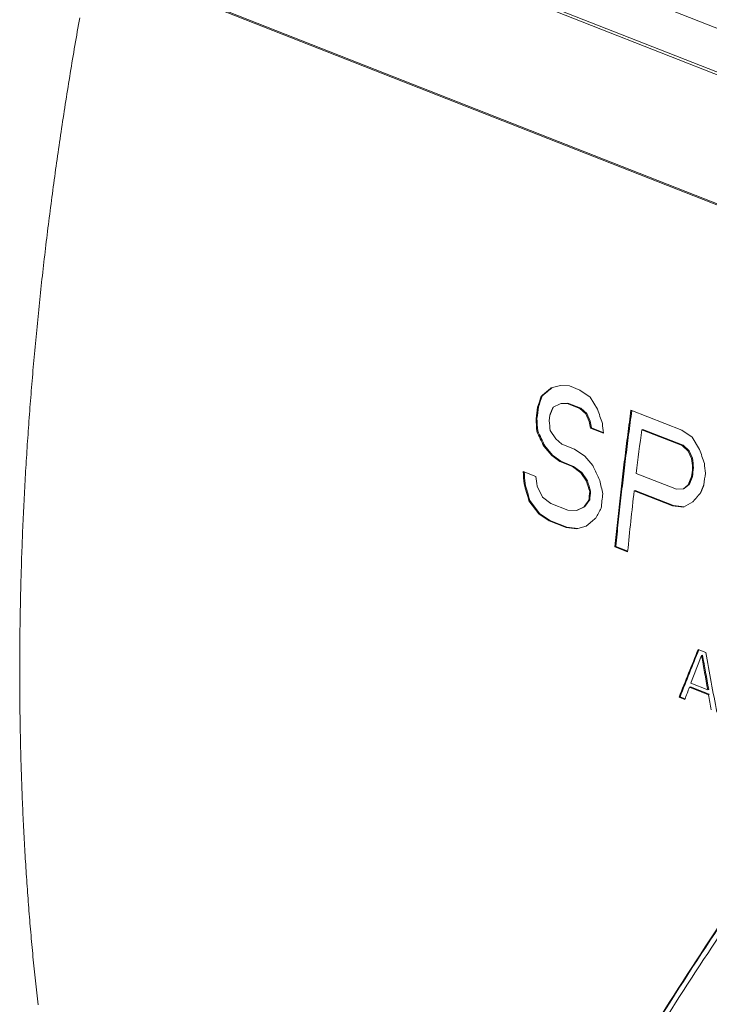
# Model space of a CAD drawing. Header units: inches. Extents: x 0 to 841, y 0 to 594.
# Tile 112 of 129: x 442 to 489, y 458 to 525. Entities that reach past the tile are written whole.
import ezdxf

# ---------------------------------------------------------------- set-up
doc = ezdxf.new("R2010")
doc.units = ezdxf.units.IN
doc.header["$LTSCALE"] = 46.255
doc.header["$MEASUREMENT"] = 0
doc.layers.get('0').update_dxf_attribs({"lineweight": 0})

msp = doc.modelspace()

# ---------------------------------------------------------------- linework, layer by layer
at = {"color": 9, "linetype": 'Continuous'}
for p, q in [((448.6805, 541.0537), (583.6516, 487.9693)), ((582.0922, 476.5448), (447.1211, 529.6292)), ((582.1001, 476.6216), (447.129, 529.706))]:
    msp.add_line(p, q, dxfattribs=at)
at = {"color": 7, "linetype": 'Continuous'}
for p, q in [((582.173, 485.3807), (447.2019, 538.4651)), ((479.1042, 500.5697), (478.4725, 500.3992)), ((478.5313, 500.4151), (478.4886, 500.3797)), ((479.7096, 500.5412), (479.1042, 500.5697)), ((480.4327, 500.2569), (479.7096, 500.5412)), ((481.1288, 499.7734), (480.4327, 500.2569)), ((477.7892, 499.8312), (477.8517, 499.8505)), ((481.6275, 498.949), (481.1288, 499.7734)), ((477.5422, 499.0934), (477.6048, 499.1131)), ((478.6054, 499.0925), (479.0907, 499.3193)), ((479.0907, 499.3193), (479.5505, 499.3475)), ((479.0907, 499.3193), (479.1532, 499.3386)), ((479.1532, 499.3386), (479.613, 499.3667)), ((479.5505, 499.3475), (479.613, 499.3667)), ((479.5505, 499.3475), (480.4182, 499.0062)), ((479.613, 499.3667), (480.4806, 499.0254)), ((480.4182, 499.0062), (480.4806, 499.0254)), ((480.4182, 499.0062), (480.826, 498.6368)), ((480.4806, 499.0254), (480.8885, 498.6561)), ((487.374, 497.5268), (483.9033, 498.8918)), ((477.4424, 498.2995), (477.505, 498.3197)), ((478.3348, 498.1567), (478.3847, 498.5536)), ((480.826, 498.6368), (480.8885, 498.6561)), ((480.826, 498.6368), (481.0638, 498.1256)), ((480.8885, 498.6561), (481.1263, 498.1451)), ((481.0638, 498.1256), (481.1263, 498.1451)), ((481.0638, 498.1256), (481.1575, 497.6715)), ((481.1263, 498.1451), (481.2201, 497.6912)), ((481.1575, 497.6715), (481.2201, 497.6912)), ((481.1575, 497.6715), (482.0252, 497.3303)), ((481.2201, 497.6912), (482.0203, 497.3765)), ((484.638, 497.5557), (484.7005, 497.5747)), ((484.638, 497.5557), (487.3857, 496.475)), ((484.7005, 497.5747), (487.4481, 496.4941)), ((488.0702, 497.0434), (487.374, 497.5268)), ((477.4897, 497.4496), (477.5523, 497.4702)), ((478.7912, 496.9377), (478.4057, 497.5047)), ((479.201, 496.5689), (478.7912, 496.9377)), ((488.5689, 496.2189), (488.0702, 497.0434)), ((477.9732, 496.4298), (478.0359, 496.4508)), ((477.9732, 496.4298), (478.5052, 495.8065)), ((478.0359, 496.4508), (478.5679, 495.8277)), ((480.0687, 496.2276), (479.201, 496.5689)), ((480.768, 495.7452), (480.0687, 496.2276)), ((487.3857, 496.475), (487.4481, 496.4941)), ((487.3857, 496.475), (487.7934, 496.1056)), ((487.4481, 496.4941), (487.8558, 496.1247)), ((478.5052, 495.8065), (478.5679, 495.8277)), ((478.5052, 495.8065), (479.0606, 495.3811)), ((478.5679, 495.8277), (479.1234, 495.4025)), ((481.2993, 495.1216), (480.768, 495.7452)), ((487.7934, 496.1056), (487.8558, 496.1247)), ((487.7934, 496.1056), (488.0308, 495.5943)), ((487.8558, 496.1247), (488.0933, 495.6137)), ((488.0308, 495.5943), (488.0933, 495.6137)), ((479.0606, 495.3811), (479.1234, 495.4025)), ((479.0606, 495.3811), (479.9283, 495.0399)), ((479.1234, 495.4025), (479.991, 495.0612)), ((479.9283, 495.0399), (479.991, 495.0612)), ((479.9283, 495.0399), (480.4839, 494.6146)), ((479.991, 495.0612), (480.5466, 494.636)), ((488.0989, 494.9415), (488.1614, 494.9612)), ((477.436, 494.3692), (476.5684, 494.7104)), ((480.4839, 494.6146), (480.5466, 494.636)), ((480.4839, 494.6146), (480.8725, 494.0485)), ((480.5466, 494.636), (480.9353, 494.0702)), ((487.0101, 493.4976), (484.2625, 494.5782)), ((488.0238, 494.346), (488.0864, 494.366)), ((476.6275, 493.8645), (476.6904, 493.8871)), ((477.8872, 492.9584), (477.5163, 493.7204)), ((480.8725, 494.0485), (480.9353, 494.0702)), ((487.4679, 493.5251), (487.0101, 493.4976)), ((487.8055, 493.8078), (487.4679, 493.5251)), ((487.4679, 493.5251), (487.5305, 493.5457)), ((487.8681, 493.8282), (487.5305, 493.5457)), ((487.8055, 493.8078), (487.8681, 493.8282)), ((478.445, 492.5339), (477.8872, 492.9584)), ((481.095, 493.3421), (481.1578, 493.3641)), ((484.122, 493.3904), (484.1848, 493.4118)), ((484.122, 493.3904), (486.7251, 492.3667)), ((484.1848, 493.4118), (486.7878, 492.388)), ((476.958, 492.7088), (477.0209, 492.732)), ((476.958, 492.7088), (477.6209, 491.8341)), ((477.0209, 492.732), (477.6839, 491.8576)), ((479.6019, 492.0789), (478.445, 492.5339)), ((480.6766, 492.272), (480.201, 492.0484)), ((480.7395, 492.2946), (480.2639, 492.0713)), ((480.6766, 492.272), (480.7395, 492.2946)), ((481.0297, 492.7499), (481.0926, 492.7722)), ((486.7251, 492.3667), (486.7878, 492.388)), ((486.7251, 492.3667), (487.4711, 492.2801)), ((486.7878, 492.388), (487.513, 492.3038)), ((487.4711, 492.2801), (488.1196, 492.6464)), ((477.6209, 491.8341), (477.6839, 491.8576)), ((477.6209, 491.8341), (478.3243, 491.3531)), ((477.6839, 491.8576), (478.3872, 491.3767)), ((480.201, 492.0484), (479.6019, 492.0789)), ((480.201, 492.0484), (480.2639, 492.0713)), ((478.3243, 491.3531), (478.3872, 491.3767)), ((478.3243, 491.3531), (479.4812, 490.8981)), ((478.3872, 491.3767), (479.5441, 490.9217)), ((479.4812, 490.8981), (479.5441, 490.9217)), ((479.4812, 490.8981), (480.2239, 490.8103)), ((479.5441, 490.9217), (480.2869, 490.8339)), ((480.2239, 490.8103), (480.8423, 490.9763)), ((480.2239, 490.8103), (480.2869, 490.8339)), ((480.2869, 490.8339), (480.8534, 490.9857)), ((482.8072, 489.5899), (482.8702, 489.6135)), ((482.8072, 489.5899), (483.6749, 489.2487)), ((482.8702, 489.6135), (483.6796, 489.2952)), ((488.9928, 482.3886), (488.4786, 482.5908)), ((488.7103, 482.1775), (488.7736, 482.2038)), ((489.1283, 479.8471), (487.9714, 480.3021)), ((487.885, 480.0165), (487.9483, 480.0442)), ((487.885, 480.0165), (489.1704, 479.511)), ((487.9483, 480.0442), (489.2337, 479.5386)), ((489.1283, 479.8471), (489.1917, 479.8746)), ((489.1704, 479.511), (489.2337, 479.5386)), ((487.178, 479.3378), (487.2414, 479.3659)), ((487.178, 479.3378), (487.5637, 479.1861)), ((487.2414, 479.3659), (487.5814, 479.2322))]:
    msp.add_line(p, q, dxfattribs=at)
at = {"color": 3, "linetype": 'Continuous'}
msp.add_line((582.364, 485.4879), (447.3929, 538.5723), dxfattribs=at)
at = {"color": 7, "linetype": 'Continuous'}
for points in [[(443.5443, 458.3828), (443.5212, 458.587), (443.4982, 458.7913), (443.4754, 458.9957), (443.4529, 459.2004), (443.4306, 459.4052), (443.4085, 459.6102), (443.3866, 459.8153), (443.365, 460.0206), (443.3435, 460.2261), (443.3223, 460.4318), (443.3013, 460.6376), (443.2804, 460.8436), (443.2599, 461.0497), (443.2395, 461.256), (443.2193, 461.4625), (443.1994, 461.6691), (443.1797, 461.8759), (443.1602, 462.0828), (443.1409, 462.2899), (443.1218, 462.4972), (443.103, 462.7047), (443.0844, 462.9123), (443.0659, 463.12), (443.0477, 463.3279), (443.0298, 463.536), (443.012, 463.7443), (442.9944, 463.9527), (442.9771, 464.1612), (442.96, 464.3699), (442.9431, 464.5788), (442.9264, 464.7878), (442.91, 464.997), (442.8937, 465.2063), (442.8777, 465.4158), (442.8619, 465.6255), (442.8463, 465.8353), (442.8309, 466.0453), (442.8157, 466.2554), (442.8008, 466.4656), (442.7861, 466.6761), (442.7716, 466.8866), (442.7573, 467.0974), (442.7432, 467.3083), (442.7294, 467.5193), (442.7157, 467.7305), (442.7023, 467.9418), (442.6891, 468.1533), (442.6761, 468.3649), (442.6634, 468.5767), (442.6508, 468.7887), (442.6385, 469.0008), (442.6264, 469.213), (442.6145, 469.4254), (442.6028, 469.6379), (442.5913, 469.8506), (442.5801, 470.0634), (442.5691, 470.2764), (442.5583, 470.4895), (442.5477, 470.7028), (442.5373, 470.9162), (442.5271, 471.1298), (442.5172, 471.3435), (442.5075, 471.5573), (442.498, 471.7713), (442.4887, 471.9854), (442.4797, 472.1997), (442.4708, 472.4141), (442.4622, 472.6287), (442.4538, 472.8434), (442.4456, 473.0583), (442.4376, 473.2732), (442.4299, 473.4884), (442.4223, 473.7036), (442.415, 473.9191), (442.4079, 474.1346), (442.401, 474.3503), (442.3944, 474.5661), (442.3879, 474.7821), (442.3817, 474.9982), (442.3757, 475.2144), (442.3699, 475.4308), (442.3643, 475.6473), (442.359, 475.864), (442.3538, 476.0808), (442.3489, 476.2977), (442.3442, 476.5147), (442.3397, 476.7319), (442.3355, 476.9493), (442.3314, 477.1667), (442.3276, 477.3843), (442.324, 477.6021), (442.3206, 477.8199), (442.3174, 478.0379), (442.3145, 478.256), (442.3118, 478.4743), (442.3092, 478.6927), (442.3069, 478.9112), (442.3049, 479.1298), (442.303, 479.3486), (442.3014, 479.5675), (442.2999, 479.7866), (442.2987, 480.0057), (442.2978, 480.225), (442.297, 480.4444), (442.2964, 480.664), (442.2961, 480.8837), (442.296, 481.1035), (442.2961, 481.3234), (442.2964, 481.5435), (442.297, 481.7636), (442.2977, 481.9839), (442.2987, 482.2044), (442.2999, 482.4249), (442.3013, 482.6456), (442.3029, 482.8664), (442.3048, 483.0873), (442.3069, 483.3084), (442.3092, 483.5295), (442.3117, 483.7508), (442.3144, 483.9722), (442.3173, 484.1937), (442.3205, 484.4154), (442.3239, 484.6372), (442.3275, 484.8591), (442.3313, 485.0811), (442.3353, 485.3032), (442.3396, 485.5254), (442.3441, 485.7478), (442.3487, 485.9703), (442.3537, 486.1929), (442.3588, 486.4156), (442.3641, 486.6384), (442.3697, 486.8614), (442.3755, 487.0844), (442.3815, 487.3076), (442.3877, 487.5309), (442.3941, 487.7543), (442.4008, 487.9778), (442.4077, 488.2014), (442.4148, 488.4252), (442.4221, 488.649), (442.4296, 488.873), (442.4373, 489.0971), (442.4453, 489.3213), (442.4535, 489.5456), (442.4619, 489.77), (442.4705, 489.9945), (442.4793, 490.2191), (442.4884, 490.4439), (442.4977, 490.6687), (442.5072, 490.8937), (442.5169, 491.1187), (442.5268, 491.3439), (442.5369, 491.5692), (442.5473, 491.7946), (442.5579, 492.0201), (442.5687, 492.2457), (442.5797, 492.4714), (442.5909, 492.6972), (442.6024, 492.9231), (442.614, 493.1491), (442.6259, 493.3752), (442.638, 493.6014), (442.6504, 493.8277), (442.6629, 494.0542), (442.6757, 494.2807), (442.6886, 494.5073), (442.7018, 494.734), (442.7152, 494.9609), (442.7289, 495.1878), (442.7427, 495.4148), (442.7568, 495.642), (442.7711, 495.8692), (442.7856, 496.0965), (442.8003, 496.3239), (442.8152, 496.5514), (442.8304, 496.7791), (442.8457, 497.0068), (442.8613, 497.2346), (442.8771, 497.4625), (442.8931, 497.6905), (442.9094, 497.9186), (442.9258, 498.1468), (442.9425, 498.3751), (442.9594, 498.6034), (442.9765, 498.8319), (442.9938, 499.0605), (443.0114, 499.2891), (443.0291, 499.5179), (443.0471, 499.7467), (443.0653, 499.9756), (443.0837, 500.2047), (443.1023, 500.4338), (443.1211, 500.663), (443.1402, 500.8923), (443.1595, 501.1216), (443.179, 501.3511), (443.1987, 501.5807), (443.2186, 501.8103), (443.2388, 502.04), (443.2591, 502.2699), (443.2797, 502.4998), (443.3005, 502.7298), (443.3215, 502.9598), (443.3427, 503.19), (443.3642, 503.4202), (443.3858, 503.6506), (443.4077, 503.881), (443.4298, 504.1115), (443.4521, 504.342), (443.4746, 504.5727), (443.4973, 504.8034), (443.5203, 505.0343), (443.5435, 505.2652), (443.5669, 505.4962), (443.5905, 505.7272), (443.6143, 505.9584), (443.6383, 506.1896), (443.6626, 506.4209), (443.687, 506.6523), (443.7117, 506.8837), (443.7366, 507.1153), (443.7617, 507.3469), (443.7871, 507.5786), (443.8126, 507.8103), (443.8384, 508.0422), (443.8643, 508.2741), (443.8905, 508.5061), (443.9169, 508.7382), (443.9436, 508.9703), (443.9704, 509.2025), (443.9975, 509.4348), (444.0247, 509.6672), (444.0522, 509.8996), (444.0799, 510.1321), (444.1078, 510.3647), (444.136, 510.5973), (444.1643, 510.8301), (444.1929, 511.0628), (444.2216, 511.2957), (444.2506, 511.5286), (444.2798, 511.7616), (444.3092, 511.9947), (444.3389, 512.2278), (444.3687, 512.461), (444.3988, 512.6943), (444.429, 512.9276), (444.4595, 513.161), (444.4902, 513.3945), (444.5212, 513.628), (444.5523, 513.8616), (444.5836, 514.0953), (444.6152, 514.329), (444.647, 514.5628), (444.679, 514.7967), (444.7112, 515.0306), (444.7436, 515.2646), (444.7762, 515.4986), (444.8091, 515.7327), (444.8421, 515.9669), (444.8754, 516.2011), (444.9089, 516.4354), (444.9426, 516.6697), (444.9765, 516.9041), (445.0106, 517.1386), (445.0449, 517.3731), (445.0795, 517.6077), (445.1143, 517.8423), (445.1492, 518.077), (445.1844, 518.3117), (445.2198, 518.5465), (445.2554, 518.7814), (445.2913, 519.0163), (445.3273, 519.2513), (445.3636, 519.4863), (445.4, 519.7214), (445.4367, 519.9565), (445.4736, 520.1917), (445.5107, 520.4269), (445.548, 520.6622), (445.5856, 520.8975), (445.6233, 521.1329), (445.6613, 521.3684), (445.6994, 521.6039), (445.7378, 521.8394), (445.7764, 522.075), (445.8152, 522.3106), (445.8542, 522.5463), (445.8934, 522.7821), (445.9329, 523.0178), (445.9725, 523.2537), (446.0124, 523.4895), (446.0524, 523.7254), (446.0927, 523.9614), (446.1332, 524.1973), (446.1739, 524.4333), (446.2148, 524.6693), (446.2559, 524.9054), (446.2972, 525.1414), (446.3387, 525.3775), (446.3804, 525.6136)], [(478.4725, 500.3992), (478.4573, 500.3865), (478.4421, 500.3739), (478.4269, 500.3613), (478.4116, 500.3487), (478.3965, 500.3361), (478.3813, 500.3234), (478.3661, 500.3108), (478.3509, 500.2982), (478.3357, 500.2856), (478.3205, 500.273), (478.3053, 500.2603), (478.2901, 500.2477), (478.2749, 500.2351), (478.2597, 500.2225), (478.2445, 500.2098), (478.2293, 500.1972), (478.2141, 500.1846), (478.1989, 500.172), (478.1838, 500.1594), (478.1686, 500.1467), (478.1534, 500.1341), (478.1382, 500.1215), (478.123, 500.1089), (478.1078, 500.0963), (478.0927, 500.0836), (478.0775, 500.071), (478.0623, 500.0584), (478.0471, 500.0458), (478.0319, 500.0332), (478.0168, 500.0205), (478.0016, 500.0079), (477.9864, 499.9953), (477.9712, 499.9827), (477.956, 499.97), (477.9409, 499.9574), (477.9257, 499.9448), (477.9105, 499.9322), (477.8954, 499.9196), (477.8802, 499.9069), (477.865, 499.8943), (477.8498, 499.8817), (477.8347, 499.8691), (477.8195, 499.8565), (477.8044, 499.8438), (477.7892, 499.8312)], [(478.4886, 500.3797), (478.4764, 500.3695), (478.464, 500.3592), (478.4514, 500.3488), (478.4387, 500.3382), (478.4257, 500.3274), (478.4127, 500.3166), (478.3995, 500.3056), (478.3861, 500.2946), (478.3727, 500.2834), (478.3591, 500.2722), (478.3455, 500.2608), (478.3318, 500.2494), (478.318, 500.238), (478.3041, 500.2265), (478.2903, 500.215), (478.2763, 500.2034), (478.2624, 500.1918), (478.2484, 500.1802), (478.2344, 500.1686), (478.2203, 500.1569), (478.2062, 500.1451), (478.192, 500.1334), (478.1778, 500.1215), (478.1635, 500.1097), (478.1492, 500.0978), (478.1348, 500.0858), (478.1203, 500.0738), (478.1058, 500.0618), (478.0913, 500.0497), (478.0766, 500.0375), (478.062, 500.0253), (478.0472, 500.0131), (478.0324, 500.0007), (478.0175, 499.9884), (478.0026, 499.976), (477.9876, 499.9635), (477.9726, 499.9511), (477.9576, 499.9386), (477.9425, 499.926), (477.9274, 499.9135), (477.9123, 499.9009), (477.8971, 499.8883), (477.882, 499.8757), (477.8668, 499.8631), (477.8517, 499.8505)], [(478.3847, 498.5536), (478.3896, 498.5656), (478.3945, 498.5776), (478.3994, 498.5895), (478.4043, 498.6015), (478.4092, 498.6135), (478.4141, 498.6255), (478.419, 498.6374), (478.4239, 498.6494), (478.4287, 498.6614), (478.4336, 498.6734), (478.4385, 498.6853), (478.4434, 498.6973), (478.4483, 498.7093), (478.4532, 498.7213), (478.4581, 498.7332), (478.463, 498.7452), (478.4679, 498.7572), (478.4728, 498.7692), (478.4777, 498.7812), (478.4826, 498.7931), (478.4875, 498.8051), (478.4924, 498.8171), (478.4973, 498.8291), (478.5022, 498.841), (478.5072, 498.853), (478.5121, 498.865), (478.517, 498.877), (478.5219, 498.8889), (478.5268, 498.9009), (478.5317, 498.9129), (478.5366, 498.9249), (478.5415, 498.9368), (478.5464, 498.9488), (478.5513, 498.9608), (478.5562, 498.9728), (478.5611, 498.9847), (478.5661, 498.9967), (478.571, 499.0087), (478.5759, 499.0207), (478.5808, 499.0326), (478.5857, 499.0446), (478.5906, 499.0566), (478.5955, 499.0686), (478.6005, 499.0806), (478.6054, 499.0925)], [(483.9033, 498.8918), (483.8753, 498.6845), (483.8475, 498.4771), (483.8198, 498.2699), (483.7923, 498.0626), (483.7649, 497.8555), (483.7377, 497.6483), (483.7107, 497.4412), (483.6839, 497.2342), (483.6572, 497.0271), (483.6307, 496.8201), (483.6043, 496.6132), (483.5781, 496.4062), (483.5521, 496.1993), (483.5262, 495.9924), (483.5006, 495.7855), (483.475, 495.5787), (483.4497, 495.3719), (483.4245, 495.165), (483.3995, 494.9582), (483.3746, 494.7515), (483.3499, 494.5447), (483.3254, 494.338), (483.301, 494.1312), (483.2768, 493.9245), (483.2528, 493.7179), (483.2289, 493.5112), (483.2052, 493.3046), (483.1817, 493.0979), (483.1583, 492.8913), (483.1351, 492.6847), (483.1121, 492.4782), (483.0892, 492.2716), (483.0665, 492.0651), (483.044, 491.8586), (483.0216, 491.6522), (482.9994, 491.4458), (482.9774, 491.2394), (482.9555, 491.033), (482.9338, 490.8267), (482.9123, 490.6205), (482.8909, 490.4142), (482.8698, 490.2081), (482.8487, 490.002), (482.8279, 489.7959), (482.8072, 489.5899)], [(483.9602, 498.8695), (483.9326, 498.6648), (483.9051, 498.4601), (483.8777, 498.2552), (483.8506, 498.0503), (483.8235, 497.8452), (483.7966, 497.6401), (483.7699, 497.4348), (483.7433, 497.2295), (483.7168, 497.0242), (483.6905, 496.8187), (483.6644, 496.6132), (483.6384, 496.4077), (483.6125, 496.2022), (483.5869, 495.9966), (483.5613, 495.791), (483.536, 495.5854), (483.5108, 495.3797), (483.4857, 495.1741), (483.4608, 494.9684), (483.4361, 494.7627), (483.4116, 494.557), (483.3872, 494.3513), (483.3629, 494.1455), (483.3388, 493.9398), (483.3149, 493.734), (483.2911, 493.5281), (483.2675, 493.3222), (483.2441, 493.1163), (483.2208, 492.9104), (483.1976, 492.7044), (483.1747, 492.4984), (483.1518, 492.2923), (483.1292, 492.0862), (483.1067, 491.8801), (483.0844, 491.674), (483.0622, 491.4679), (483.0402, 491.2617), (483.0184, 491.0556), (482.9967, 490.8495), (482.9752, 490.6434), (482.9539, 490.4374), (482.9327, 490.2313), (482.9117, 490.0254), (482.8909, 489.8194), (482.8702, 489.6135)], [(488.0238, 494.346), (488.0189, 494.334), (488.0141, 494.322), (488.0092, 494.3101), (488.0043, 494.2981), (487.9995, 494.2862), (487.9946, 494.2742), (487.9897, 494.2622), (487.9849, 494.2503), (487.98, 494.2383), (487.9752, 494.2264), (487.9703, 494.2144), (487.9654, 494.2024), (487.9606, 494.1905), (487.9557, 494.1785), (487.9509, 494.1666), (487.946, 494.1546), (487.9412, 494.1426), (487.9363, 494.1307), (487.9315, 494.1187), (487.9266, 494.1068), (487.9217, 494.0948), (487.9169, 494.0829), (487.912, 494.0709), (487.9072, 494.0589), (487.9023, 494.047), (487.8975, 494.035), (487.8926, 494.0231), (487.8878, 494.0111), (487.8829, 493.9991), (487.8781, 493.9872), (487.8733, 493.9752), (487.8684, 493.9633), (487.8636, 493.9513), (487.8587, 493.9393), (487.8539, 493.9274), (487.849, 493.9154), (487.8442, 493.9035), (487.8393, 493.8915), (487.8345, 493.8795), (487.8297, 493.8676), (487.8248, 493.8556), (487.82, 493.8437), (487.8151, 493.8317), (487.8103, 493.8198), (487.8055, 493.8078)], [(488.0864, 494.366), (488.0815, 494.3541), (488.0766, 494.3421), (488.0718, 494.3302), (488.0669, 494.3182), (488.0621, 494.3062), (488.0572, 494.2943), (488.0523, 494.2823), (488.0475, 494.2704), (488.0426, 494.2584), (488.0378, 494.2465), (488.0329, 494.2345), (488.028, 494.2226), (488.0232, 494.2106), (488.0183, 494.1987), (488.0135, 494.1867), (488.0086, 494.1748), (488.0038, 494.1628), (487.9989, 494.1509), (487.994, 494.1389), (487.9892, 494.127), (487.9843, 494.115), (487.9795, 494.1031), (487.9746, 494.0911), (487.9698, 494.0792), (487.9649, 494.0672), (487.9601, 494.0553), (487.9552, 494.0433), (487.9504, 494.0313), (487.9456, 494.0194), (487.9407, 494.0074), (487.9359, 493.9955), (487.931, 493.9835), (487.9262, 493.9716), (487.9213, 493.9596), (487.9165, 493.9477), (487.9116, 493.9357), (487.9068, 493.9238), (487.902, 493.9118), (487.8971, 493.8999), (487.8923, 493.8879), (487.8874, 493.876), (487.8826, 493.864), (487.8778, 493.8521), (487.8729, 493.8401), (487.8681, 493.8282)], [(488.6489, 493.2683), (488.6537, 493.2802), (488.6585, 493.2922), (488.6634, 493.3042), (488.6682, 493.3161), (488.673, 493.3281), (488.6778, 493.34), (488.6827, 493.352), (488.6875, 493.3639), (488.6923, 493.3759), (488.6972, 493.3878), (488.702, 493.3998), (488.7068, 493.4118), (488.7117, 493.4237), (488.7165, 493.4357), (488.7214, 493.4476), (488.7262, 493.4596), (488.731, 493.4715), (488.7359, 493.4835), (488.7407, 493.4954), (488.7455, 493.5074), (488.7504, 493.5194), (488.7552, 493.5313), (488.7601, 493.5433), (488.7649, 493.5552), (488.7698, 493.5672), (488.7746, 493.5791), (488.7794, 493.5911), (488.7843, 493.603), (488.7891, 493.615), (488.794, 493.627), (488.7988, 493.6389), (488.8037, 493.6509), (488.8085, 493.6628), (488.8134, 493.6748), (488.8182, 493.6867), (488.8231, 493.6987), (488.8279, 493.7107), (488.8328, 493.7226), (488.8376, 493.7346), (488.8425, 493.7465), (488.8473, 493.7585), (488.8522, 493.7704), (488.857, 493.7824), (488.8619, 493.7944), (488.8667, 493.8063)], [(488.1196, 492.6464), (488.1313, 492.6603), (488.143, 492.6741), (488.1548, 492.6879), (488.1665, 492.7017), (488.1783, 492.7155), (488.19, 492.7293), (488.2018, 492.7432), (488.2135, 492.757), (488.2253, 492.7708), (488.237, 492.7846), (488.2488, 492.7984), (488.2605, 492.8123), (488.2723, 492.8261), (488.284, 492.8399), (488.2958, 492.8537), (488.3075, 492.8675), (488.3193, 492.8813), (488.3311, 492.8952), (488.3428, 492.909), (488.3546, 492.9228), (488.3663, 492.9366), (488.3781, 492.9504), (488.3899, 492.9643), (488.4016, 492.9781), (488.4134, 492.9919), (488.4252, 493.0057), (488.4369, 493.0195), (488.4487, 493.0334), (488.4605, 493.0472), (488.4722, 493.061), (488.484, 493.0748), (488.4958, 493.0886), (488.5075, 493.1024), (488.5193, 493.1163), (488.5311, 493.1301), (488.5429, 493.1439), (488.5546, 493.1577), (488.5664, 493.1715), (488.5782, 493.1854), (488.59, 493.1992), (488.6017, 493.213), (488.6135, 493.2268), (488.6253, 493.2406), (488.6371, 493.2545), (488.6489, 493.2683)], [(481.0297, 492.7499), (481.0219, 492.7393), (481.014, 492.7287), (481.0062, 492.718), (480.9983, 492.7074), (480.9904, 492.6968), (480.9826, 492.6862), (480.9747, 492.6755), (480.9669, 492.6649), (480.959, 492.6543), (480.9512, 492.6437), (480.9433, 492.6331), (480.9355, 492.6224), (480.9276, 492.6118), (480.9198, 492.6012), (480.9119, 492.5906), (480.9041, 492.58), (480.8962, 492.5693), (480.8884, 492.5587), (480.8805, 492.5481), (480.8727, 492.5375), (480.8648, 492.5269), (480.857, 492.5162), (480.8491, 492.5056), (480.8413, 492.495), (480.8334, 492.4844), (480.8256, 492.4737), (480.8177, 492.4631), (480.8099, 492.4525), (480.802, 492.4419), (480.7942, 492.4313), (480.7864, 492.4206), (480.7785, 492.41), (480.7707, 492.3994), (480.7628, 492.3888), (480.755, 492.3782), (480.7472, 492.3675), (480.7393, 492.3569), (480.7315, 492.3463), (480.7236, 492.3357), (480.7158, 492.3251), (480.708, 492.3144), (480.7001, 492.3038), (480.6923, 492.2932), (480.6845, 492.2826), (480.6766, 492.272)], [(481.0926, 492.7722), (481.0847, 492.7616), (481.0769, 492.751), (481.069, 492.7404), (481.0611, 492.7298), (481.0533, 492.7192), (481.0454, 492.7085), (481.0376, 492.6979), (481.0297, 492.6873), (481.0219, 492.6767), (481.014, 492.6661), (481.0062, 492.6555), (480.9983, 492.6449), (480.9905, 492.6342), (480.9826, 492.6236), (480.9748, 492.613), (480.9669, 492.6024), (480.9591, 492.5918), (480.9512, 492.5812), (480.9434, 492.5706), (480.9355, 492.5599), (480.9277, 492.5493), (480.9198, 492.5387), (480.912, 492.5281), (480.9041, 492.5175), (480.8963, 492.5069), (480.8884, 492.4963), (480.8806, 492.4856), (480.8728, 492.475), (480.8649, 492.4644), (480.8571, 492.4538), (480.8492, 492.4432), (480.8414, 492.4326), (480.8336, 492.422), (480.8257, 492.4114), (480.8179, 492.4007), (480.81, 492.3901), (480.8022, 492.3795), (480.7944, 492.3689), (480.7865, 492.3583), (480.7787, 492.3477), (480.7708, 492.3371), (480.763, 492.3264), (480.7552, 492.3158), (480.7473, 492.3052), (480.7395, 492.2946)], [(480.8423, 490.9763), (480.857, 490.9888), (480.8716, 491.0012), (480.8863, 491.0137), (480.9009, 491.0261), (480.9156, 491.0386), (480.9302, 491.051), (480.9449, 491.0635), (480.9596, 491.0759), (480.9742, 491.0883), (480.9889, 491.1008), (481.0035, 491.1132), (481.0182, 491.1257), (481.0329, 491.1381), (481.0475, 491.1506), (481.0622, 491.163), (481.0769, 491.1755), (481.0915, 491.1879), (481.1062, 491.2004), (481.1209, 491.2128), (481.1355, 491.2253), (481.1502, 491.2377), (481.1649, 491.2502), (481.1795, 491.2626), (481.1942, 491.2751), (481.2089, 491.2875), (481.2235, 491.3), (481.2382, 491.3124), (481.2529, 491.3249), (481.2676, 491.3373), (481.2822, 491.3498), (481.2969, 491.3622), (481.3116, 491.3747), (481.3263, 491.3871), (481.341, 491.3996), (481.3556, 491.412), (481.3703, 491.4245), (481.385, 491.4369), (481.3997, 491.4494), (481.4144, 491.4618), (481.4291, 491.4743), (481.4437, 491.4867), (481.4584, 491.4992), (481.4731, 491.5116), (481.4878, 491.5241), (481.5025, 491.5365)]]:
    msp.add_lwpolyline(points, dxfattribs=at)
for centre, radius, start, end in [((749.1564, 408.593), 286.2945, 161.416485, 161.572193), ((749.0784, 408.6265), 286.1569, 161.410219, 161.565915), ((745.1484, 465.0345), 269.7648, 172.746806, 172.916751), ((745.0641, 465.0729), 269.6169, 172.746806, 172.916751), ((860.8765, 627.8383), 400.5525, 198.770545, 198.916531), ((763.0144, 513.7514), 285.9897, 183.097164, 183.267712), ((762.9359, 513.79), 285.8498, 183.102382, 183.272927), ((774.7024, 530.0566), 298.0794, 186.143458, 186.269507), ((779.9605, 528.7372), 299.5861, 185.892098, 186.017626), ((752.5151, 462.2525), 270.1933, 172.492316, 173.128704), ((918.6419, 706.0241), 487.974, 205.304549, 205.437068), ((918.625, 706.1188), 487.9339, 205.316409, 205.448895), ((867.8178, 625.1083), 400.5525, 198.770545, 198.916531), ((785.9514, 526.3399), 299.5029, 185.892115, 186.017678), ((785.8756, 526.3798), 299.3675, 185.898726, 186.024284), ((920.9086, 704.2122), 486.801, 205.437077, 205.569953), ((755.8583, 460.8632), 269.9193, 172.746841, 172.874249), ((755.774, 460.9016), 269.7713, 172.746841, 172.874249), ((786.902, 526.0073), 299.5863, 185.892133, 186.017661), ((756.9788, 513.885), 281.0653, 183.911813, 184.084676), ((756.8834, 513.9219), 280.9084, 183.926871, 184.089882), ((768.239, 530.0182), 292.9799, 186.98893, 187.116767), ((756.6953, 460.5258), 269.8883, 172.746845, 172.916712), ((811.0739, 588.8855), 347.6828, 195.860602, 196.058682), ((811.0197, 588.936), 347.5779, 195.870297, 196.068354), ((832.4679, 604.4125), 368.5099, 197.426803, 197.541961), ((832.418, 604.468), 368.4125, 197.437071, 197.552213), ((800.604, 563.9122), 326.372, 192.350747, 192.513318), ((743.4589, 464.118), 263.9864, 173.644166, 173.773476), ((743.3778, 464.1561), 263.8416, 173.644166, 173.773476), ((744.4531, 463.763), 264.1138, 173.601112, 173.816524), ((745.8684, 463.0371), 263.5004, 173.385254, 174.291092), ((778.502, 327.618), 339.2315, 150.974766, 151.105035), ((754.4873, 374.3555), 287.1855, 157.859264, 158.55822), ((754.4038, 374.3877), 287.0473, 157.858836, 158.548269), ((753.7685, 376.6613), 285.2884, 158.293152, 158.697974), ((772.7268, 531.9182), 288.3392, 189.933654, 190.404116), ((772.6631, 531.9583), 288.2165, 189.940694, 190.411133), ((772.9237, 533.1428), 288.4315, 190.134895, 190.955652), ((750.7179, 377.8497), 281.9915, 158.758211, 158.939128), ((770.1111, 531.4521), 285.7019, 190.474742, 190.685416), ((809.2792, 252.127), 383.1349, 146.302908, 147.651783), ((809.295, 252.049), 383.158, 146.297917, 147.632987), ((806.4988, 254.0202), 379.394, 146.397046, 147.608809)]:
    msp.add_arc(centre, radius, start, end, dxfattribs=at)

doc.saveas('drawing.dxf')
